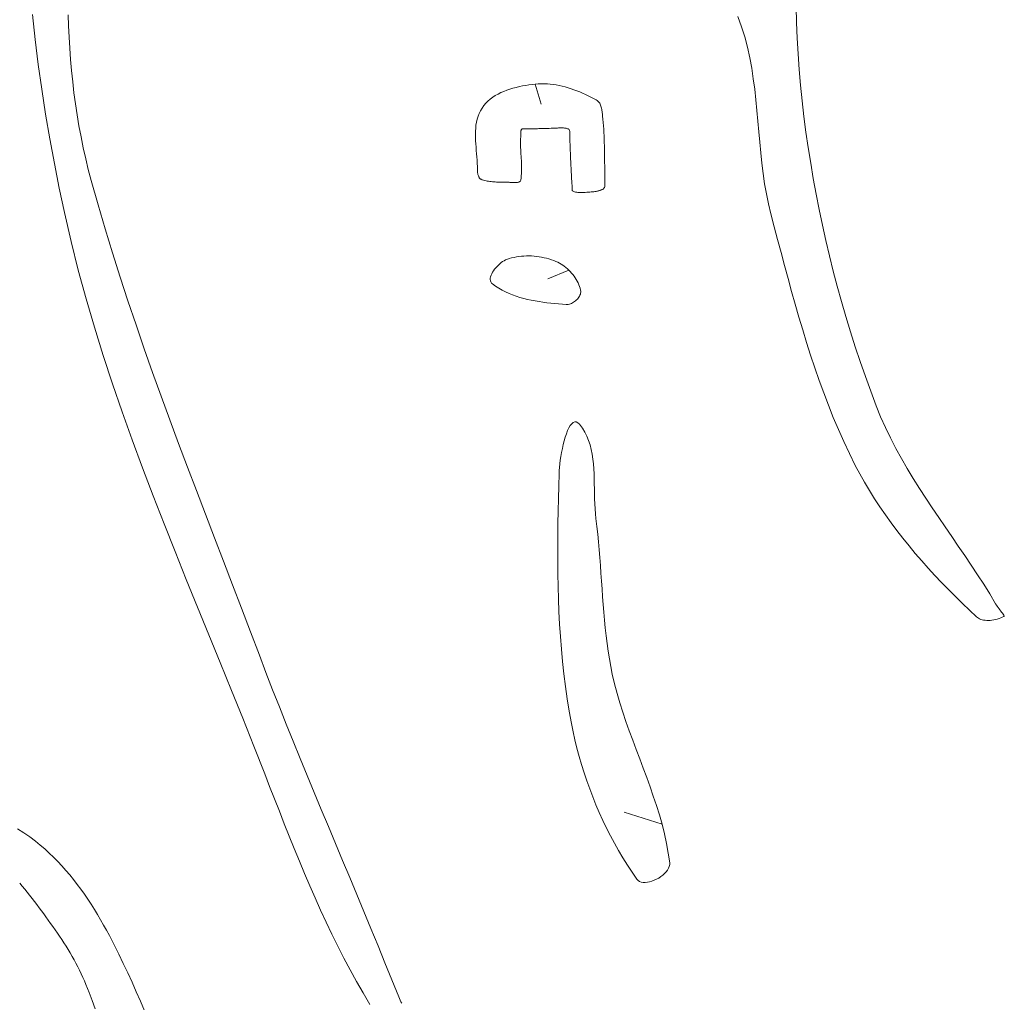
# Model space of a CAD drawing. Header units: inches. Extents: x -12 to 23, y -13.2 to 21.7.
# Tile 57 of 75: x 2.1 to 6.1, y 8.9 to 13. Entities that reach past the tile are written whole.
import ezdxf

# ---------------------------------------------------------------- set-up
doc = ezdxf.new("R2010")
doc.units = ezdxf.units.IN
doc.header["$MEASUREMENT"] = 0
doc.layers.get('0').update_dxf_attribs({"lineweight": 0})

msp = doc.modelspace()

# ---------------------------------------------------------------- linework, layer by layer
at = {"color": 7, "linetype": 'Continuous', "lineweight": 0}
for p, q in [((5.2666, 12.9438), (5.2651, 13.0085)), ((5.0238, 12.9686), (5.0392, 12.9269)), ((5.0392, 12.9269), (5.0524, 12.8847)), ((5.269, 12.8792), (5.2666, 12.9438)), ((5.0524, 12.8847), (5.0636, 12.8421)), ((5.0636, 12.8421), (5.0732, 12.7991)), ((5.2724, 12.8146), (5.269, 12.8792)), ((5.2768, 12.75), (5.2724, 12.8146)), ((5.0732, 12.7991), (5.0812, 12.7558)), ((5.0812, 12.7558), (5.0879, 12.7123)), ((5.2824, 12.6855), (5.2768, 12.75)), ((5.0879, 12.7123), (5.0937, 12.6687)), ((5.2891, 12.6211), (5.2824, 12.6855)), ((5.0937, 12.6687), (5.0986, 12.6249)), ((5.0986, 12.6249), (5.1029, 12.5812)), ((5.2968, 12.5567), (5.2891, 12.6211)), ((5.1029, 12.5812), (5.1069, 12.5374)), ((5.3053, 12.4924), (5.2968, 12.5567)), ((5.1069, 12.5374), (5.1107, 12.4937)), ((5.1107, 12.4937), (5.1145, 12.4502)), ((5.3146, 12.4282), (5.3053, 12.4924)), ((5.1145, 12.4502), (5.1186, 12.4069)), ((5.1186, 12.4069), (5.1232, 12.3639)), ((5.3247, 12.364), (5.3146, 12.4282)), ((5.1232, 12.3639), (5.1284, 12.3212)), ((5.3356, 12.3), (5.3247, 12.364)), ((5.1284, 12.3212), (5.1345, 12.2789)), ((5.1345, 12.2789), (5.1417, 12.237)), ((5.3473, 12.2361), (5.3356, 12.3)), ((5.1417, 12.237), (5.1502, 12.1957)), ((5.3598, 12.1723), (5.3473, 12.2361)), ((5.1502, 12.1957), (5.1602, 12.1546)), ((5.1602, 12.1546), (5.1742, 12.1017)), ((5.3731, 12.1087), (5.3598, 12.1723)), ((5.1742, 12.1017), (5.1883, 12.0483)), ((5.3872, 12.0452), (5.3731, 12.1087)), ((5.1883, 12.0483), (5.2025, 11.9949)), ((5.4022, 11.9819), (5.3872, 12.0452)), ((5.2025, 11.9949), (5.2167, 11.9416)), ((5.4179, 11.9188), (5.4022, 11.9819)), ((5.2167, 11.9416), (5.2311, 11.8883)), ((5.4344, 11.8559), (5.4179, 11.9188)), ((5.2311, 11.8883), (5.2458, 11.8351)), ((5.2458, 11.8351), (5.2607, 11.782)), ((5.4517, 11.7932), (5.4344, 11.8559)), ((5.4698, 11.7308), (5.4517, 11.7932)), ((5.2607, 11.782), (5.276, 11.7291)), ((5.276, 11.7291), (5.2917, 11.6764)), ((5.4887, 11.6686), (5.4698, 11.7308)), ((5.2917, 11.6764), (5.3078, 11.6238)), ((5.5085, 11.6068), (5.4887, 11.6686)), ((5.3078, 11.6238), (5.3245, 11.5715)), ((5.529, 11.5452), (5.5085, 11.6068)), ((5.3245, 11.5715), (5.3418, 11.5195)), ((5.5503, 11.4839), (5.529, 11.5452)), ((5.3418, 11.5195), (5.3597, 11.4678)), ((5.3597, 11.4678), (5.3783, 11.4164)), ((5.5724, 11.4229), (5.5503, 11.4839)), ((5.5953, 11.3621), (5.5724, 11.4229)), ((5.3783, 11.4164), (5.3978, 11.3655)), ((5.3978, 11.3655), (5.418, 11.3149)), ((5.6135, 11.3174), (5.5953, 11.3621)), ((5.418, 11.3149), (5.4392, 11.2647)), ((5.6331, 11.2733), (5.6135, 11.3174)), ((5.4392, 11.2647), (5.4612, 11.2151)), ((5.654, 11.23), (5.6331, 11.2733)), ((5.6761, 11.1873), (5.654, 11.23)), ((5.4612, 11.2151), (5.4844, 11.1659)), ((5.6993, 11.1452), (5.6761, 11.1873)), ((5.4844, 11.1659), (5.5085, 11.1172)), ((5.7233, 11.1037), (5.6993, 11.1452)), ((5.5085, 11.1172), (5.5271, 11.082)), ((5.7482, 11.0627), (5.7233, 11.1037)), ((5.5271, 11.082), (5.5466, 11.0473)), ((5.7737, 11.0221), (5.7482, 11.0627)), ((5.5466, 11.0473), (5.5669, 11.013)), ((5.5669, 11.013), (5.5881, 10.9792)), ((5.7998, 10.9819), (5.7737, 11.0221)), ((5.5881, 10.9792), (5.6101, 10.9457)), ((5.8263, 10.942), (5.7998, 10.9819)), ((5.6101, 10.9457), (5.6328, 10.9127)), ((5.8531, 10.9023), (5.8263, 10.942)), ((5.6328, 10.9127), (5.6563, 10.8802)), ((5.88, 10.8628), (5.8531, 10.9023)), ((5.6563, 10.8802), (5.6804, 10.848)), ((5.907, 10.8235), (5.88, 10.8628)), ((5.6804, 10.848), (5.7052, 10.8162)), ((5.7052, 10.8162), (5.7306, 10.7849)), ((5.934, 10.7842), (5.907, 10.8235)), ((5.7306, 10.7849), (5.7565, 10.7539)), ((5.9608, 10.7448), (5.934, 10.7842)), ((5.7565, 10.7539), (5.783, 10.7233)), ((5.9873, 10.7055), (5.9608, 10.7448)), ((5.783, 10.7233), (5.81, 10.6931)), ((5.81, 10.6931), (5.8374, 10.6633)), ((6.0133, 10.666), (5.9873, 10.7055)), ((5.8374, 10.6633), (5.8652, 10.6338)), ((6.0388, 10.6263), (6.0133, 10.666)), ((5.8652, 10.6338), (5.8935, 10.6047)), ((6.0637, 10.5864), (6.0388, 10.6263)), ((5.8935, 10.6047), (5.922, 10.576)), ((5.922, 10.576), (5.9508, 10.5476)), ((6.088, 10.5457), (6.0637, 10.5864)), ((5.9508, 10.5476), (5.9799, 10.5195)), ((6.0911, 10.5408), (6.088, 10.5457)), ((6.0946, 10.5356), (6.0911, 10.5408)), ((6.0983, 10.5305), (6.0946, 10.5356)), ((6.102, 10.5256), (6.0983, 10.5305)), ((6.1057, 10.5207), (6.102, 10.5256)), ((5.9799, 10.5195), (6.0087, 10.4924)), ((6.0087, 10.4924), (6.0129, 10.4889)), ((6.0129, 10.4889), (6.0169, 10.4862)), ((6.0169, 10.4862), (6.0214, 10.4838)), ((6.0948, 10.4828), (6.1019, 10.4851)), ((6.1019, 10.4851), (6.1088, 10.4877)), ((6.1093, 10.516), (6.1057, 10.5207)), ((6.1088, 10.4877), (6.1153, 10.4906)), ((6.1128, 10.5113), (6.1093, 10.516)), ((6.1161, 10.5069), (6.1128, 10.5113)), ((6.1153, 10.4906), (6.1214, 10.4937)), ((6.119, 10.5027), (6.1161, 10.5069)), ((6.1216, 10.4988), (6.119, 10.5027)), ((6.1214, 10.4937), (6.1238, 10.4952)), ((6.1238, 10.4952), (6.1216, 10.4988)), ((6.1238, 10.4952), (6.1238, 10.4952)), ((6.0214, 10.4838), (6.0264, 10.4818)), ((6.0264, 10.4818), (6.032, 10.48)), ((6.032, 10.48), (6.038, 10.4787)), ((6.038, 10.4787), (6.0444, 10.4777)), ((6.0444, 10.4777), (6.0512, 10.4772)), ((6.0512, 10.4772), (6.0582, 10.4771)), ((6.0582, 10.4771), (6.0654, 10.4774)), ((6.0654, 10.4774), (6.0728, 10.4781)), ((6.0728, 10.4781), (6.0802, 10.4793)), ((6.0802, 10.4793), (6.0876, 10.4809)), ((6.0876, 10.4809), (6.0948, 10.4828))]:
    msp.add_line(p, q, dxfattribs=at)
at = {"color": 30, "linetype": 'Continuous', "lineweight": 0, "true_color": 0xff7e00}
for p, q in [((4.188, 12.6897), (4.2124, 12.6079)), ((4.3266, 11.9227), (4.2401, 11.8863)), ((4.7112, 9.6362), (4.5543, 9.6868))]:
    msp.add_line(p, q, dxfattribs=at)
at = {"color": 7, "linetype": 'Continuous', "lineweight": 0}
for points in [[(2.1129, 12.9777), (2.1242, 12.8746), (2.1371, 12.7717), (2.1515, 12.6691), (2.1674, 12.5667), (2.1848, 12.4646), (2.2035, 12.3628), (2.2235, 12.2614), (2.2448, 12.1606), (2.2722, 12.0413), (2.3021, 11.9227), (2.3343, 11.8047), (2.3688, 11.6872), (2.4052, 11.5702), (2.4435, 11.4537), (2.4835, 11.3376), (2.5249, 11.2218), (2.5676, 11.1063), (2.6114, 10.9911), (2.6561, 10.8762), (2.7017, 10.7614), (2.7478, 10.6467), (2.7943, 10.5322), (2.841, 10.4176), (2.8878, 10.3031), (2.9344, 10.1886), (2.9808, 10.0739), (3.0266, 9.9591), (3.0718, 9.8442), (3.0918, 9.7926), (3.1119, 9.7411), (3.1321, 9.6897), (3.1524, 9.6382), (3.1728, 9.5868), (3.1936, 9.5356), (3.2145, 9.4845), (3.2359, 9.4335), (3.2575, 9.3828), (3.2796, 9.3323), (3.3022, 9.282), (3.3253, 9.2321), (3.3489, 9.1824), (3.3732, 9.1332), (3.3981, 9.0843), (3.4237, 9.0358), (3.45, 8.9877), (3.4772, 8.9402), (3.5051, 8.8931)], [(3.6371, 8.8978), (3.6337, 8.9041), (3.6304, 8.9106), (3.6272, 8.9172), (3.6245, 8.9236), (3.5962, 8.9945), (3.5678, 9.065), (3.539, 9.1353), (3.5101, 9.2056), (3.481, 9.2759), (3.4517, 9.3461), (3.4224, 9.4163), (3.393, 9.4865), (3.3635, 9.5567), (3.3341, 9.6269), (3.3047, 9.6971), (3.2755, 9.7675), (3.2463, 9.8378), (3.2174, 9.9083), (3.1886, 9.9789), (3.1601, 10.0495), (3.1319, 10.1203), (3.104, 10.1913), (3.0765, 10.2624), (3.0494, 10.3336), (3.0126, 10.4307), (2.9757, 10.5277), (2.9385, 10.6247), (2.9012, 10.7216), (2.864, 10.8186), (2.8267, 10.9157), (2.7896, 11.0128), (2.7528, 11.11), (2.7162, 11.2074), (2.6799, 11.3049), (2.6442, 11.4026), (2.6089, 11.5004), (2.5743, 11.5985), (2.5403, 11.6968), (2.5071, 11.7953), (2.4747, 11.8941), (2.4433, 11.9933), (2.4129, 12.0927), (2.3835, 12.1925), (2.3553, 12.2927), (2.3435, 12.3372), (2.3326, 12.382), (2.3226, 12.427), (2.3134, 12.4721), (2.3049, 12.5175), (2.2973, 12.5629), (2.2904, 12.6085), (2.2843, 12.6542), (2.2789, 12.7), (2.2742, 12.7459), (2.2702, 12.7919), (2.2668, 12.8379), (2.2641, 12.8839), (2.262, 12.9299), (2.2605, 12.976)]]:
    msp.add_lwpolyline(points, dxfattribs=at)
at = {"color": 7, "linetype": 'Continuous', "lineweight": 0, "flags": 128}
for points in [[(4.337, 12.3177), (4.3367, 12.3265), (4.3363, 12.3353), (4.3359, 12.3442), (4.3355, 12.3531), (4.335, 12.362), (4.3346, 12.3709), (4.3341, 12.3798), (4.3337, 12.3887), (4.3333, 12.3976), (4.3329, 12.4065), (4.3325, 12.4154), (4.3321, 12.4242), (4.3318, 12.433), (4.3315, 12.4418), (4.3312, 12.4505), (4.331, 12.4591), (4.3308, 12.4677), (4.3307, 12.4763), (4.3307, 12.4847), (4.3307, 12.4931), (4.3305, 12.4958), (4.3298, 12.4982), (4.3288, 12.5003), (4.3273, 12.5022), (4.3255, 12.5037), (4.3233, 12.5051), (4.3208, 12.5062), (4.318, 12.5071), (4.315, 12.5079), (4.3117, 12.5084), (4.3083, 12.5088), (4.3046, 12.5091), (4.3008, 12.5092), (4.2968, 12.5093), (4.2927, 12.5093), (4.2886, 12.5092), (4.2844, 12.5091), (4.2801, 12.5089), (4.2759, 12.5087), (4.2717, 12.5086), (4.2625, 12.5082), (4.2538, 12.5079), (4.2456, 12.5076), (4.2377, 12.5073), (4.2302, 12.5071), (4.223, 12.5068), (4.2161, 12.5066), (4.2095, 12.5064), (4.2031, 12.5063), (4.1968, 12.5061), (4.1907, 12.506), (4.1847, 12.5059), (4.1788, 12.5058), (4.1729, 12.5058), (4.167, 12.5057), (4.161, 12.5057), (4.155, 12.5057), (4.1489, 12.5057), (4.1427, 12.5057), (4.1363, 12.5058), (4.1348, 12.5056), (4.1334, 12.5052), (4.1323, 12.5045), (4.1314, 12.5035), (4.1306, 12.5023), (4.1299, 12.5008), (4.1294, 12.4992), (4.129, 12.4975), (4.1287, 12.4956), (4.1285, 12.4936), (4.1284, 12.4915), (4.1283, 12.4894), (4.1283, 12.4872), (4.1283, 12.485), (4.1283, 12.4828), (4.1284, 12.4806), (4.1284, 12.4786), (4.1284, 12.4766), (4.1283, 12.4747), (4.1282, 12.4729), (4.1277, 12.464), (4.1273, 12.4551), (4.1273, 12.4462), (4.1274, 12.4373), (4.1276, 12.4284), (4.128, 12.4194), (4.1285, 12.4105), (4.129, 12.4016), (4.1296, 12.3926), (4.1302, 12.3837), (4.1307, 12.3747), (4.1311, 12.3657), (4.1315, 12.3568), (4.1317, 12.3478), (4.1317, 12.3388), (4.1316, 12.3298), (4.1312, 12.3208), (4.1305, 12.3118), (4.1295, 12.3028), (4.1282, 12.2938), (4.1276, 12.2917), (4.1265, 12.2898), (4.1249, 12.2883), (4.1229, 12.287), (4.1205, 12.286), (4.1179, 12.2851), (4.115, 12.2845), (4.1118, 12.2841), (4.1085, 12.2838), (4.105, 12.2837), (4.1014, 12.2837), (4.0978, 12.2838), (4.0941, 12.2839), (4.0905, 12.2841), (4.087, 12.2844), (4.0836, 12.2846), (4.0804, 12.2849), (4.0774, 12.2851), (4.0747, 12.2853), (4.0722, 12.2853), (4.0667, 12.2854), (4.0612, 12.2855), (4.0557, 12.2856), (4.0502, 12.2856), (4.0447, 12.2857), (4.0392, 12.2858), (4.0337, 12.286), (4.0282, 12.2862), (4.0227, 12.2865), (4.0172, 12.2868), (4.0118, 12.2873), (4.0064, 12.2878), (4.001, 12.2885), (3.9956, 12.2893), (3.9902, 12.2903), (3.9849, 12.2914), (3.9797, 12.2926), (3.9744, 12.2941), (3.9692, 12.2958), (3.9641, 12.2976), (3.9624, 12.2984), (3.9609, 12.2995), (3.9595, 12.3007), (3.9582, 12.3022), (3.957, 12.3039), (3.9559, 12.3058), (3.9549, 12.3078), (3.9539, 12.3099), (3.9531, 12.3122), (3.9523, 12.3145), (3.9517, 12.3169), (3.9511, 12.3193), (3.9506, 12.3217), (3.9502, 12.3241), (3.9498, 12.3265), (3.9495, 12.3288), (3.9493, 12.3311), (3.9492, 12.3332), (3.9491, 12.3352), (3.9491, 12.3371), (3.9491, 12.3501), (3.9487, 12.3632), (3.948, 12.3764), (3.947, 12.3897), (3.946, 12.403), (3.9448, 12.4164), (3.9437, 12.4298), (3.9427, 12.4431), (3.9419, 12.4564), (3.9414, 12.4696), (3.9412, 12.4827), (3.9414, 12.4957), (3.9421, 12.5085), (3.9434, 12.5211), (3.9454, 12.5335), (3.9482, 12.5457), (3.9518, 12.5576), (3.9562, 12.5692), (3.9617, 12.5804), (3.9683, 12.5914), (3.9757, 12.6016), (3.9838, 12.6111), (3.9927, 12.6199), (4.0023, 12.6281), (4.0124, 12.6357), (4.0231, 12.6427), (4.0344, 12.6491), (4.046, 12.6549), (4.0581, 12.6603), (4.0705, 12.6651), (4.0831, 12.6695), (4.096, 12.6734), (4.1091, 12.6768), (4.1223, 12.6799), (4.1355, 12.6825), (4.1488, 12.6848), (4.162, 12.6867), (4.1751, 12.6883), (4.188, 12.6897), (4.2007, 12.6907), (4.2131, 12.6913), (4.2255, 12.6914), (4.2379, 12.6909), (4.2502, 12.69), (4.2626, 12.6885), (4.2749, 12.6866), (4.2873, 12.6843), (4.2995, 12.6816), (4.3117, 12.6785), (4.3239, 12.675), (4.3359, 12.6712), (4.3479, 12.6671), (4.3598, 12.6626), (4.3716, 12.6579), (4.3833, 12.653), (4.3948, 12.6478), (4.4062, 12.6424), (4.4175, 12.6368), (4.4286, 12.6311), (4.4395, 12.6252), (4.4431, 12.623), (4.4463, 12.6204), (4.4491, 12.6175), (4.4517, 12.6143), (4.4539, 12.6109), (4.4559, 12.6072), (4.4576, 12.6033), (4.4591, 12.5992), (4.4604, 12.5949), (4.4615, 12.5905), (4.4625, 12.586), (4.4633, 12.5814), (4.4639, 12.5767), (4.4645, 12.5721), (4.465, 12.5674), (4.4654, 12.5627), (4.4658, 12.5581), (4.4662, 12.5536), (4.4666, 12.5492), (4.467, 12.5449), (4.4683, 12.5312), (4.4694, 12.5175), (4.4704, 12.5038), (4.4712, 12.4901), (4.4719, 12.4764), (4.4725, 12.4627), (4.473, 12.449), (4.4734, 12.4353), (4.4737, 12.4215), (4.4739, 12.4078), (4.4741, 12.3941), (4.4742, 12.3803), (4.4744, 12.3666), (4.4745, 12.3528), (4.4746, 12.339), (4.4747, 12.3253), (4.4748, 12.3115), (4.475, 12.2977), (4.4752, 12.2839), (4.4755, 12.2702), (4.4753, 12.2679), (4.4748, 12.2658), (4.474, 12.2638), (4.4728, 12.262), (4.4713, 12.2603), (4.4696, 12.2587), (4.4677, 12.2572), (4.4655, 12.2559), (4.4632, 12.2546), (4.4607, 12.2535), (4.4581, 12.2524), (4.4555, 12.2515), (4.4527, 12.2506), (4.45, 12.2499), (4.4472, 12.2492), (4.4444, 12.2486), (4.4417, 12.2481), (4.4391, 12.2476), (4.4366, 12.2472), (4.4343, 12.2469), (4.4295, 12.2463), (4.4243, 12.2458), (4.4187, 12.2452), (4.4128, 12.2447), (4.4067, 12.2442), (4.4005, 12.2438), (4.3942, 12.2435), (4.3879, 12.2433), (4.3816, 12.2431), (4.3756, 12.2431), (4.3697, 12.2433), (4.3642, 12.2435), (4.3591, 12.244), (4.3544, 12.2446), (4.3502, 12.2455), (4.3467, 12.2466), (4.3439, 12.2478), (4.3418, 12.2494), (4.3405, 12.2512), (4.3402, 12.2533), (4.3403, 12.255), (4.3403, 12.257), (4.3403, 12.2593), (4.3403, 12.2619), (4.3402, 12.2647), (4.34, 12.2677), (4.3399, 12.2709), (4.3397, 12.2743), (4.3395, 12.2778), (4.3392, 12.2814), (4.339, 12.285), (4.3387, 12.2888), (4.3385, 12.2925), (4.3382, 12.2963), (4.338, 12.3), (4.3378, 12.3038), (4.3376, 12.3074), (4.3374, 12.311), (4.3372, 12.3144), (4.337, 12.3177), (4.337, 12.3177), (4.337, 12.3177), (4.337, 12.3177)], [(4.0116, 11.8655), (4.0244, 11.8563), (4.0377, 11.8478), (4.0513, 11.8401), (4.0654, 11.8329), (4.0798, 11.8264), (4.0945, 11.8205), (4.1095, 11.8152), (4.1247, 11.8103), (4.1402, 11.806), (4.1558, 11.8021), (4.1716, 11.7986), (4.1876, 11.7955), (4.2036, 11.7928), (4.2197, 11.7904), (4.2359, 11.7883), (4.252, 11.7864), (4.2681, 11.7848), (4.2841, 11.7834), (4.3001, 11.7821), (4.3159, 11.7809), (4.3202, 11.7809), (4.3245, 11.7814), (4.3289, 11.7823), (4.3334, 11.7837), (4.3378, 11.7855), (4.3422, 11.7877), (4.3465, 11.7903), (4.3506, 11.7931), (4.3546, 11.7962), (4.3584, 11.7996), (4.3619, 11.8032), (4.3651, 11.807), (4.3679, 11.8109), (4.3704, 11.815), (4.3725, 11.8191), (4.3741, 11.8233), (4.3752, 11.8276), (4.3758, 11.8318), (4.3757, 11.836), (4.3751, 11.8401), (4.3731, 11.8477), (4.3706, 11.8552), (4.3678, 11.8626), (4.3645, 11.8699), (4.3609, 11.8771), (4.3569, 11.8842), (4.3526, 11.8911), (4.348, 11.8978), (4.3431, 11.9044), (4.3378, 11.9107), (4.3323, 11.9169), (4.3266, 11.9227), (4.3206, 11.9283), (4.3144, 11.9336), (4.308, 11.9386), (4.3015, 11.9433), (4.2947, 11.9477), (4.2878, 11.9516), (4.2808, 11.9552), (4.2736, 11.9585), (4.2642, 11.9622), (4.2545, 11.9656), (4.2447, 11.9687), (4.2347, 11.9715), (4.2246, 11.9739), (4.2143, 11.976), (4.204, 11.9778), (4.1936, 11.9792), (4.1832, 11.9802), (4.1727, 11.9809), (4.1622, 11.9813), (4.1518, 11.9812), (4.1413, 11.9808), (4.1309, 11.98), (4.1206, 11.9788), (4.1104, 11.9772), (4.1003, 11.9752), (4.0903, 11.9729), (4.0804, 11.9701), (4.0708, 11.9669), (4.0651, 11.9646), (4.0593, 11.9615), (4.0534, 11.9578), (4.0475, 11.9536), (4.0416, 11.9489), (4.0358, 11.9437), (4.0303, 11.9382), (4.025, 11.9324), (4.0201, 11.9263), (4.0157, 11.9201), (4.0117, 11.9139), (4.0083, 11.9076), (4.0056, 11.9014), (4.0037, 11.8953), (4.0025, 11.8895), (4.0022, 11.8838), (4.0029, 11.8786), (4.0047, 11.8737), (4.0075, 11.8693), (4.0116, 11.8655), (4.0116, 11.8655), (4.0116, 11.8655), (4.0116, 11.8655)], [(4.6075, 9.4099), (4.5878, 9.4386), (4.5686, 9.4678), (4.5501, 9.4975), (4.5322, 9.5277), (4.5149, 9.5582), (4.4983, 9.5892), (4.4824, 9.6206), (4.4671, 9.6523), (4.4524, 9.6843), (4.4385, 9.7167), (4.4252, 9.7493), (4.4126, 9.7822), (4.4007, 9.8154), (4.3895, 9.8488), (4.3789, 9.8823), (4.3691, 9.9161), (4.36, 9.95), (4.3516, 9.984), (4.344, 10.0181), (4.337, 10.0523), (4.3278, 10.1031), (4.3196, 10.154), (4.3123, 10.2051), (4.306, 10.2563), (4.3004, 10.3076), (4.2957, 10.3591), (4.2917, 10.4106), (4.2885, 10.4622), (4.2858, 10.5139), (4.2838, 10.5657), (4.2824, 10.6175), (4.2814, 10.6693), (4.2809, 10.7211), (4.2809, 10.773), (4.2812, 10.8248), (4.2818, 10.8766), (4.2826, 10.9284), (4.2837, 10.9802), (4.285, 11.0319), (4.2863, 11.0836), (4.2869, 11.0954), (4.2879, 11.1086), (4.2895, 11.1229), (4.2914, 11.1382), (4.2939, 11.1541), (4.2967, 11.1704), (4.3, 11.1868), (4.3036, 11.2029), (4.3076, 11.2187), (4.312, 11.2337), (4.3166, 11.2478), (4.3216, 11.2606), (4.3269, 11.2719), (4.3325, 11.2815), (4.3384, 11.289), (4.3444, 11.2941), (4.3508, 11.2967), (4.3573, 11.2965), (4.364, 11.2932), (4.3709, 11.2864), (4.3825, 11.2708), (4.3925, 11.2543), (4.4011, 11.2372), (4.4082, 11.2194), (4.4142, 11.2011), (4.419, 11.1822), (4.4228, 11.1629), (4.4257, 11.1431), (4.4279, 11.1231), (4.4295, 11.1027), (4.4306, 11.0822), (4.4313, 11.0615), (4.4317, 11.0407), (4.4321, 11.0199), (4.4324, 10.9991), (4.4329, 10.9783), (4.4336, 10.9578), (4.4347, 10.9374), (4.4363, 10.9173), (4.4385, 10.8976), (4.4424, 10.8655), (4.446, 10.8334), (4.4491, 10.8012), (4.4519, 10.769), (4.4545, 10.7368), (4.4569, 10.7045), (4.4592, 10.6722), (4.4614, 10.6399), (4.4636, 10.6076), (4.4659, 10.5753), (4.4683, 10.543), (4.4709, 10.5108), (4.4737, 10.4786), (4.4769, 10.4464), (4.4804, 10.4143), (4.4844, 10.3823), (4.4889, 10.3504), (4.494, 10.3186), (4.4997, 10.2868), (4.5061, 10.2552), (4.5153, 10.2156), (4.5257, 10.1763), (4.5371, 10.1372), (4.5494, 10.0984), (4.5625, 10.0597), (4.5762, 10.0212), (4.5903, 9.9828), (4.6047, 9.9444), (4.6192, 9.9061), (4.6336, 9.8679), (4.6479, 9.8295), (4.6619, 9.7911), (4.6753, 9.7527), (4.6882, 9.714), (4.7002, 9.6752), (4.7112, 9.6362), (4.7212, 9.597), (4.7299, 9.5575), (4.7371, 9.5177), (4.7428, 9.4775), (4.7428, 9.4699), (4.7413, 9.4623), (4.7382, 9.4547), (4.7338, 9.4473), (4.7283, 9.44), (4.7217, 9.433), (4.7143, 9.4264), (4.7062, 9.4202), (4.6974, 9.4145), (4.6883, 9.4095), (4.6789, 9.4051), (4.6694, 9.4015), (4.66, 9.3987), (4.6507, 9.3968), (4.6418, 9.396), (4.6333, 9.3963), (4.6256, 9.3977), (4.6186, 9.4004), (4.6125, 9.4044), (4.6075, 9.4099), (4.6075, 9.4099), (4.6075, 9.4099), (4.6075, 9.4099)]]:
    msp.add_lwpolyline(points, close=True, dxfattribs=at)
for points in [[(2.5749, 8.8663), (2.5583, 8.9059), (2.5413, 8.9453), (2.524, 8.9845), (2.5062, 9.0235), (2.4879, 9.0622), (2.4692, 9.1008), (2.4499, 9.1391), (2.4302, 9.1771), (2.4185, 9.1989), (2.4065, 9.2206), (2.3941, 9.2422), (2.3814, 9.2637), (2.3684, 9.285), (2.355, 9.3061), (2.3413, 9.327), (2.3272, 9.3477), (2.3127, 9.368), (2.2978, 9.3881), (2.2826, 9.4078), (2.2669, 9.4272), (2.2508, 9.4462), (2.2343, 9.4648), (2.2173, 9.4829), (2.2, 9.5006), (2.1821, 9.5177), (2.1638, 9.5344), (2.1451, 9.5504), (2.1259, 9.5659), (2.1017, 9.584), (2.077, 9.6013), (2.0518, 9.6177)], [(2.0602, 9.3926), (2.0707, 9.3805), (2.0811, 9.3683), (2.0913, 9.3559), (2.1013, 9.3433), (2.1112, 9.3306), (2.1209, 9.3178), (2.1306, 9.305), (2.1402, 9.2921), (2.1497, 9.2793), (2.1592, 9.2664), (2.1686, 9.2537), (2.1783, 9.2406), (2.1878, 9.2275), (2.1973, 9.2143), (2.2067, 9.201), (2.2159, 9.1876), (2.2251, 9.1741), (2.234, 9.1606), (2.2429, 9.1469), (2.2516, 9.1331), (2.2601, 9.1193), (2.2684, 9.1053), (2.2766, 9.0912), (2.2845, 9.0771), (2.2923, 9.0628), (2.2998, 9.0484), (2.307, 9.0339), (2.314, 9.0193), (2.3208, 9.0045), (2.3273, 8.9897), (2.3335, 8.9747), (2.3466, 8.9417), (2.3594, 8.9085), (2.3719, 8.8752)]]:
    msp.add_lwpolyline(points, dxfattribs=at)

doc.saveas('drawing.dxf')
